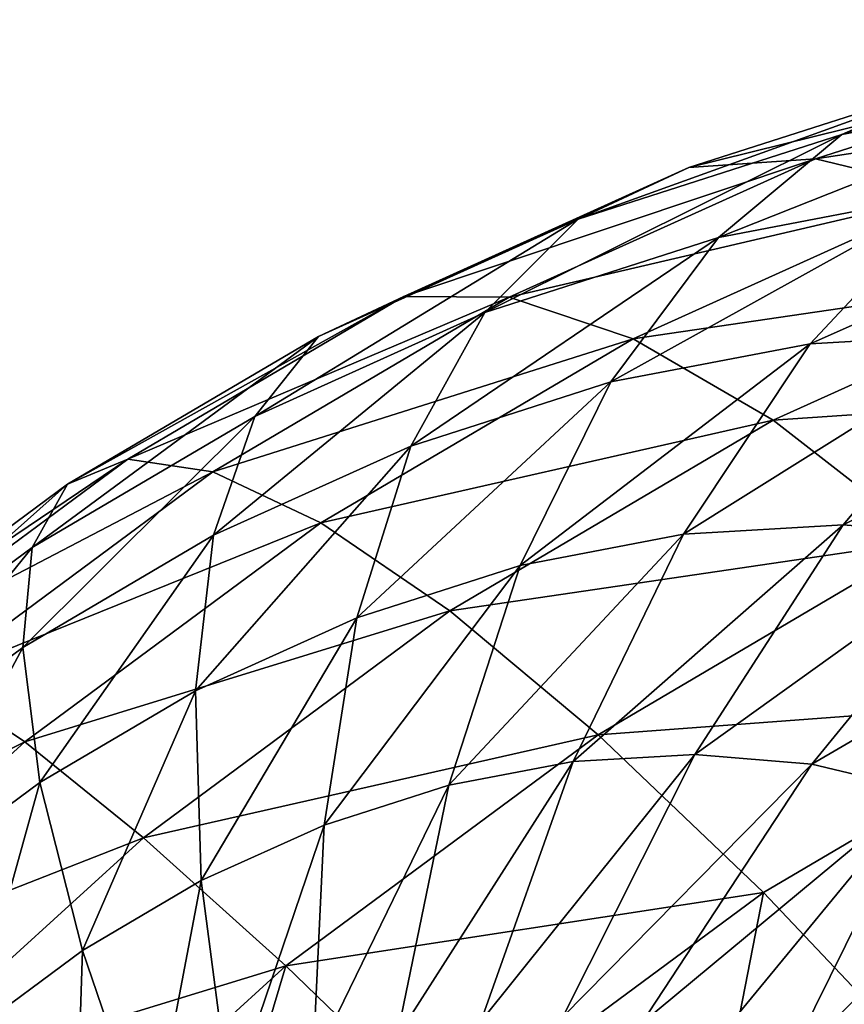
# Model space of a CAD drawing. Header units: millimetres. Extents: x 0 to 1220, y 0 to 506.
# Tile 125 of 256: x 207 to 215, y 480 to 490. Entities that reach past the tile are written whole.
import ezdxf

# ---------------------------------------------------------------- set-up
doc = ezdxf.new("R2010")
doc.units = ezdxf.units.MM
doc.header["$LTSCALE"] = 25.4
doc.layers.get('0').update_dxf_attribs({"true_color": 0xff5454})

# ---------------------------------------------------------------- blocks, each defined once
blk = doc.blocks.new('TWIG-VI-9138.STL')
at = {"color": 7, "true_color": 0xffffff}
mesh = blk.add_polyface(dxfattribs=at)
corners = [(-357.894, 504.127, 100.665), (-353.511, 505.31, 102.516), (-355.187, 504.644, 99.294), (-356.485, 504.742, 104.022)]
mesh.append_faces([[corners[k] for k in face] for face in [(0, 1, 2), (1, 0, 3)]], dxfattribs={"vtx0": -1, "color": 7})
mesh = blk.add_polyface(dxfattribs=at)
corners = [(-359.468, 503.786, 105.296), (-354.959, 504.904, 107.38), (-356.485, 504.742, 104.022), (-358.163, 503.877, 108.75)]
mesh.append_faces([[corners[k] for k in face] for face in [(0, 1, 2), (1, 0, 3)]], dxfattribs={"vtx0": -1, "color": 7})
mesh = blk.add_polyface(dxfattribs=at)
corners = [(-358.163, 503.877, 108.75), (-353.34, 504.608, 110.685), (-354.959, 504.904, 107.38), (-356.717, 503.526, 112.129)]
mesh.append_faces([[corners[k] for k in face] for face in [(0, 1, 2), (1, 0, 3)]], dxfattribs={"vtx0": -1, "color": 7})
mesh = blk.add_polyface(dxfattribs=at)
corners = [(-360.609, 503.256, 101.825), (-356.485, 504.742, 104.022), (-357.894, 504.127, 100.665), (-359.468, 503.786, 105.296)]
mesh.append_faces([[corners[k] for k in face] for face in [(0, 1, 2), (1, 0, 3)]], dxfattribs={"vtx0": -1, "color": 7})
mesh = blk.add_polyface(dxfattribs=at)
corners = [(-359.164, 503.066, 97.364), (-355.187, 504.644, 99.294), (-356.764, 503.525, 96.149), (-357.894, 504.127, 100.665)]
mesh.append_faces([[corners[k] for k in face] for face in [(0, 1, 2), (1, 0, 3)]], dxfattribs={"vtx0": -1, "color": 7})
mesh = blk.add_polyface(dxfattribs=at)
corners = [(-361.57, 502.295, 98.392), (-357.894, 504.127, 100.665), (-359.164, 503.066, 97.364), (-360.609, 503.256, 101.825)]
mesh.append_faces([[corners[k] for k in face] for face in [(0, 1, 2), (1, 0, 3)]], dxfattribs={"vtx0": -1, "color": 7})
mesh = blk.add_polyface(dxfattribs=at)
corners = [(-362.406, 502.459, 106.318), (-358.163, 503.877, 108.75), (-359.468, 503.786, 105.296), (-361.32, 502.451, 109.847)]
mesh.append_faces([[corners[k] for k in face] for face in [(0, 1, 2), (1, 0, 3)]], dxfattribs={"vtx0": -1, "color": 7})
mesh = blk.add_polyface(dxfattribs=at)
corners = [(-361.32, 502.451, 109.847), (-356.717, 503.526, 112.129), (-358.163, 503.877, 108.75), (-360.044, 502.023, 113.285)]
mesh.append_faces([[corners[k] for k in face] for face in [(0, 1, 2), (1, 0, 3)]], dxfattribs={"vtx0": -1, "color": 7})
mesh = blk.add_polyface(dxfattribs=at)
corners = [(-363.284, 502.048, 102.755), (-359.468, 503.786, 105.296), (-360.609, 503.256, 101.825), (-362.406, 502.459, 106.318)]
mesh.append_faces([[corners[k] for k in face] for face in [(0, 1, 2), (1, 0, 3)]], dxfattribs={"vtx0": -1, "color": 7})
mesh = blk.add_polyface(dxfattribs=at)
corners = [(-358.218, 501.971, 93.131), (-354.414, 503.661, 94.77), (-356.205, 502.088, 91.95), (-356.764, 503.525, 96.149)]
mesh.append_faces([[corners[k] for k in face] for face in [(0, 1, 2), (1, 0, 3)]], dxfattribs={"vtx0": -1, "color": 7})
mesh = blk.add_polyface(dxfattribs=at)
corners = [(-360.273, 501.579, 94.171), (-356.764, 503.525, 96.149), (-358.218, 501.971, 93.131), (-359.164, 503.066, 97.364)]
mesh.append_faces([[corners[k] for k in face] for face in [(0, 1, 2), (1, 0, 3)]], dxfattribs={"vtx0": -1, "color": 7})
mesh = blk.add_polyface(dxfattribs=at)
corners = [(-360.044, 502.023, 113.285), (-355.153, 502.739, 115.38), (-356.717, 503.526, 112.129), (-358.599, 501.183, 116.577)]
mesh.append_faces([[corners[k] for k in face] for face in [(0, 1, 2), (1, 0, 3)]], dxfattribs={"vtx0": -1, "color": 7})
mesh = blk.add_polyface(dxfattribs=at)
corners = [(-363.94, 501.224, 99.216), (-360.609, 503.256, 101.825), (-361.57, 502.295, 98.392), (-363.284, 502.048, 102.755)]
mesh.append_faces([[corners[k] for k in face] for face in [(0, 1, 2), (1, 0, 3)]], dxfattribs={"vtx0": -1, "color": 7})
mesh = blk.add_polyface(dxfattribs=at)
corners = [(-362.334, 500.918, 95.052), (-359.164, 503.066, 97.364), (-360.273, 501.579, 94.171), (-361.57, 502.295, 98.392)]
mesh.append_faces([[corners[k] for k in face] for face in [(0, 1, 2), (1, 0, 3)]], dxfattribs={"vtx0": -1, "color": 7})
mesh = blk.add_polyface(dxfattribs=at)
corners = [(-358.599, 501.183, 116.577), (-353.496, 501.53, 118.45), (-355.153, 502.739, 115.38), (-357.007, 499.944, 119.67)]
mesh.append_faces([[corners[k] for k in face] for face in [(0, 1, 2), (1, 0, 3)]], dxfattribs={"vtx0": -1, "color": 7})
mesh = blk.add_polyface(dxfattribs=at)
corners = [(-365.87, 500.524, 103.437), (-362.406, 502.459, 106.318), (-363.284, 502.048, 102.755), (-365.246, 500.784, 107.067)]
mesh.append_faces([[corners[k] for k in face] for face in [(0, 1, 2), (1, 0, 3)]], dxfattribs={"vtx0": -1, "color": 7})
mesh = blk.add_polyface(dxfattribs=at)
corners = [(-365.246, 500.784, 107.067), (-361.32, 502.451, 109.847), (-362.406, 502.459, 106.318), (-364.372, 500.651, 110.652)]
mesh.append_faces([[corners[k] for k in face] for face in [(0, 1, 2), (1, 0, 3)]], dxfattribs={"vtx0": -1, "color": 7})
mesh = blk.add_polyface(dxfattribs=at)
corners = [(-364.372, 500.651, 110.652), (-360.044, 502.023, 113.285), (-361.32, 502.451, 109.847), (-363.26, 500.127, 114.134)]
mesh.append_faces([[corners[k] for k in face] for face in [(0, 1, 2), (1, 0, 3)]], dxfattribs={"vtx0": -1, "color": 7})
mesh = blk.add_polyface(dxfattribs=at)
corners = [(-364.365, 500.001, 95.758), (-361.57, 502.295, 98.392), (-362.334, 500.918, 95.052), (-363.94, 501.224, 99.216)]
mesh.append_faces([[corners[k] for k in face] for face in [(0, 1, 2), (1, 0, 3)]], dxfattribs={"vtx0": -1, "color": 7})
mesh = blk.add_polyface(dxfattribs=at)
corners = [(-359.524, 500.009, 90.289), (-356.205, 502.088, 91.95), (-357.879, 500.105, 89.323), (-358.218, 501.971, 93.131)]
mesh.append_faces([[corners[k] for k in face] for face in [(0, 1, 2), (1, 0, 3)]], dxfattribs={"vtx0": -1, "color": 7})
mesh = blk.add_polyface(dxfattribs=at)
corners = [(-357.879, 500.105, 89.323), (-354.271, 501.928, 90.648), (-356.297, 499.974, 88.26), (-356.205, 502.088, 91.95)]
mesh.append_faces([[corners[k] for k in face] for face in [(0, 1, 2), (1, 0, 3)]], dxfattribs={"vtx0": -1, "color": 7})
mesh = blk.add_polyface(dxfattribs=at)
corners = [(-366.232, 499.873, 99.821), (-363.284, 502.048, 102.755), (-363.94, 501.224, 99.216), (-365.87, 500.524, 103.437)]
mesh.append_faces([[corners[k] for k in face] for face in [(0, 1, 2), (1, 0, 3)]], dxfattribs={"vtx0": -1, "color": 7})
mesh = blk.add_polyface(dxfattribs=at)
corners = [(-363.26, 500.127, 114.134), (-358.599, 501.183, 116.577), (-360.044, 502.023, 113.285), (-361.93, 499.219, 117.456)]
mesh.append_faces([[corners[k] for k in face] for face in [(0, 1, 2), (1, 0, 3)]], dxfattribs={"vtx0": -1, "color": 7})
mesh = blk.add_polyface(dxfattribs=at)
corners = [(-361.205, 499.688, 91.14), (-358.218, 501.971, 93.131), (-359.524, 500.009, 90.289), (-360.273, 501.579, 94.171)]
mesh.append_faces([[corners[k] for k in face] for face in [(0, 1, 2), (1, 0, 3)]], dxfattribs={"vtx0": -1, "color": 7})
mesh = blk.add_polyface(dxfattribs=at)
corners = [(-362.89, 499.148, 91.86), (-360.273, 501.579, 94.171), (-361.205, 499.688, 91.14), (-362.334, 500.918, 95.052)]
mesh.append_faces([[corners[k] for k in face] for face in [(0, 1, 2), (1, 0, 3)]], dxfattribs={"vtx0": -1, "color": 7})
mesh = blk.add_polyface(dxfattribs=at)
corners = [(-366.328, 498.844, 96.276), (-363.94, 501.224, 99.216), (-364.365, 500.001, 95.758), (-366.232, 499.873, 99.821)]
mesh.append_faces([[corners[k] for k in face] for face in [(0, 1, 2), (1, 0, 3)]], dxfattribs={"vtx0": -1, "color": 7})
mesh = blk.add_polyface(dxfattribs=at)
corners = [(-361.93, 499.219, 117.456), (-357.007, 499.944, 119.67), (-358.599, 501.183, 116.577), (-360.402, 497.943, 120.566)]
mesh.append_faces([[corners[k] for k in face] for face in [(0, 1, 2), (1, 0, 3)]], dxfattribs={"vtx0": -1, "color": 7})
mesh = blk.add_polyface(dxfattribs=at)
corners = [(-364.55, 498.398, 92.437), (-362.334, 500.918, 95.052), (-362.89, 499.148, 91.86), (-364.365, 500.001, 95.758)]
mesh.append_faces([[corners[k] for k in face] for face in [(0, 1, 2), (1, 0, 3)]], dxfattribs={"vtx0": -1, "color": 7})
mesh = blk.add_polyface(dxfattribs=at)
corners = [(-368.321, 498.71, 103.86), (-365.246, 500.784, 107.067), (-365.87, 500.524, 103.437), (-367.939, 498.792, 107.532)]
mesh.append_faces([[corners[k] for k in face] for face in [(0, 1, 2), (1, 0, 3)]], dxfattribs={"vtx0": -1, "color": 7})
mesh = blk.add_polyface(dxfattribs=at)
corners = [(-367.939, 498.792, 107.532), (-364.372, 500.651, 110.652), (-365.246, 500.784, 107.067), (-367.265, 498.511, 111.151)]
mesh.append_faces([[corners[k] for k in face] for face in [(0, 1, 2), (1, 0, 3)]], dxfattribs={"vtx0": -1, "color": 7})
mesh = blk.add_polyface(dxfattribs=at)
corners = [(-367.265, 498.511, 111.151), (-363.26, 500.127, 114.134), (-364.372, 500.651, 110.652), (-366.309, 497.871, 114.66)]
mesh.append_faces([[corners[k] for k in face] for face in [(0, 1, 2), (1, 0, 3)]], dxfattribs={"vtx0": -1, "color": 7})
mesh = blk.add_polyface(dxfattribs=at)
corners = [(-368.405, 498.266, 100.195), (-365.87, 500.524, 103.437), (-366.232, 499.873, 99.821), (-368.321, 498.71, 103.86)]
mesh.append_faces([[corners[k] for k in face] for face in [(0, 1, 2), (1, 0, 3)]], dxfattribs={"vtx0": -1, "color": 7})
mesh = blk.add_polyface(dxfattribs=at)
corners = [(-366.309, 497.871, 114.66), (-361.93, 499.219, 117.456), (-363.26, 500.127, 114.134), (-365.088, 496.883, 118.001)]
mesh.append_faces([[corners[k] for k in face] for face in [(0, 1, 2), (1, 0, 3)]], dxfattribs={"vtx0": -1, "color": 7})
mesh = blk.add_polyface(dxfattribs=at)
corners = [(-360.662, 497.669, 87.669), (-357.879, 500.105, 89.323), (-359.408, 497.742, 86.933), (-359.524, 500.009, 90.289)]
mesh.append_faces([[corners[k] for k in face] for face in [(0, 1, 2), (1, 0, 3)]], dxfattribs={"vtx0": -1, "color": 7})
mesh = blk.add_polyface(dxfattribs=at)
corners = [(-359.408, 497.742, 86.933), (-356.297, 499.974, 88.26), (-358.202, 497.642, 86.122), (-357.879, 500.105, 89.323)]
mesh.append_faces([[corners[k] for k in face] for face in [(0, 1, 2), (1, 0, 3)]], dxfattribs={"vtx0": -1, "color": 7})
mesh = blk.add_polyface(dxfattribs=at)
corners = [(-366.154, 497.452, 92.86), (-364.365, 500.001, 95.758), (-364.55, 498.398, 92.437), (-366.328, 498.844, 96.276)]
mesh.append_faces([[corners[k] for k in face] for face in [(0, 1, 2), (1, 0, 3)]], dxfattribs={"vtx0": -1, "color": 7})
mesh = blk.add_polyface(dxfattribs=at)
corners = [(-361.943, 497.425, 88.318), (-359.524, 500.009, 90.289), (-360.662, 497.669, 87.669), (-361.205, 499.688, 91.14)]
mesh.append_faces([[corners[k] for k in face] for face in [(0, 1, 2), (1, 0, 3)]], dxfattribs={"vtx0": -1, "color": 7})
mesh = blk.add_polyface(dxfattribs=at)
corners = [(-360.402, 497.943, 120.566), (-355.296, 498.326, 122.514), (-357.007, 499.944, 119.67), (-358.701, 496.318, 123.413)]
mesh.append_faces([[corners[k] for k in face] for face in [(0, 1, 2), (1, 0, 3)]], dxfattribs={"vtx0": -1, "color": 7})
mesh = blk.add_polyface(dxfattribs=at)
corners = [(-358.202, 497.642, 86.122), (-354.808, 499.618, 87.117), (-357.067, 497.371, 85.251), (-356.297, 499.974, 88.26)]
mesh.append_faces([[corners[k] for k in face] for face in [(0, 1, 2), (1, 0, 3)]], dxfattribs={"vtx0": -1, "color": 7})
mesh = blk.add_polyface(dxfattribs=at)
corners = [(-368.188, 497.467, 96.597), (-366.232, 499.873, 99.821), (-366.328, 498.844, 96.276), (-368.405, 498.266, 100.195)]
mesh.append_faces([[corners[k] for k in face] for face in [(0, 1, 2), (1, 0, 3)]], dxfattribs={"vtx0": -1, "color": 7})
mesh = blk.add_polyface(dxfattribs=at)
corners = [(-363.227, 497.013, 88.867), (-361.205, 499.688, 91.14), (-361.943, 497.425, 88.318), (-362.89, 499.148, 91.86)]
mesh.append_faces([[corners[k] for k in face] for face in [(0, 1, 2), (1, 0, 3)]], dxfattribs={"vtx0": -1, "color": 7})
mesh = blk.add_polyface(dxfattribs=at)
corners = [(-365.088, 496.883, 118.001), (-360.402, 497.943, 120.566), (-361.93, 499.219, 117.456), (-363.62, 495.562, 121.121)]
mesh.append_faces([[corners[k] for k in face] for face in [(0, 1, 2), (1, 0, 3)]], dxfattribs={"vtx0": -1, "color": 7})
mesh = blk.add_polyface(dxfattribs=at)
corners = [(-364.492, 496.442, 89.306), (-362.89, 499.148, 91.86), (-363.227, 497.013, 88.867), (-364.55, 498.398, 92.437)]
mesh.append_faces([[corners[k] for k in face] for face in [(0, 1, 2), (1, 0, 3)]], dxfattribs={"vtx0": -1, "color": 7})
mesh = blk.add_polyface(dxfattribs=at)
corners = [(-367.676, 496.327, 93.123), (-366.328, 498.844, 96.276), (-366.154, 497.452, 92.86), (-368.188, 497.467, 96.597)]
mesh.append_faces([[corners[k] for k in face] for face in [(0, 1, 2), (1, 0, 3)]], dxfattribs={"vtx0": -1, "color": 7})
mesh = blk.add_polyface(dxfattribs=at)
corners = [(-369.948, 496.067, 111.334), (-366.309, 497.871, 114.66), (-367.265, 498.511, 111.151), (-369.136, 495.296, 114.853)]
mesh.append_faces([[corners[k] for k in face] for face in [(0, 1, 2), (1, 0, 3)]], dxfattribs={"vtx0": -1, "color": 7})
mesh = blk.add_polyface(dxfattribs=at)
corners = [(-365.716, 495.72, 89.629), (-364.55, 498.398, 92.437), (-364.492, 496.442, 89.306), (-366.154, 497.452, 92.86)]
mesh.append_faces([[corners[k] for k in face] for face in [(0, 1, 2), (1, 0, 3)]], dxfattribs={"vtx0": -1, "color": 7})
mesh = blk.add_polyface(dxfattribs=at)
corners = [(-356.446, 493.935, 126.496), (-355.296, 498.326, 122.514), (-358.701, 496.318, 123.413), (-353.092, 495.912, 125.612)]
mesh.append_faces([[corners[k] for k in face] for face in [(0, 1, 2), (1, 0, 3)]], dxfattribs={"vtx0": -1, "color": 7})
mesh = blk.add_polyface(dxfattribs=at)
corners = [(-363.62, 495.562, 121.121), (-358.701, 496.318, 123.413), (-360.402, 497.943, 120.566), (-361.93, 493.93, 123.969)]
mesh.append_faces([[corners[k] for k in face] for face in [(0, 1, 2), (1, 0, 3)]], dxfattribs={"vtx0": -1, "color": 7})
mesh = blk.add_polyface(dxfattribs=at)
corners = [(-369.136, 495.296, 114.853), (-365.088, 496.883, 118.001), (-366.309, 497.871, 114.66), (-368.016, 494.216, 118.201)]
mesh.append_faces([[corners[k] for k in face] for face in [(0, 1, 2), (1, 0, 3)]], dxfattribs={"vtx0": -1, "color": 7})
mesh = blk.add_polyface(dxfattribs=at)
corners = [(-361.613, 494.99, 85.314), (-359.408, 497.742, 86.933), (-360.768, 495.039, 84.818), (-360.662, 497.669, 87.669)]
mesh.append_faces([[corners[k] for k in face] for face in [(0, 1, 2), (1, 0, 3)]], dxfattribs={"vtx0": -1, "color": 7})
mesh = blk.add_polyface(dxfattribs=at)
corners = [(-360.768, 495.039, 84.818), (-358.202, 497.642, 86.122), (-359.956, 494.971, 84.271), (-359.408, 497.742, 86.933)]
mesh.append_faces([[corners[k] for k in face] for face in [(0, 1, 2), (1, 0, 3)]], dxfattribs={"vtx0": -1, "color": 7})
mesh = blk.add_polyface(dxfattribs=at)
corners = [(-362.476, 494.825, 85.75), (-360.662, 497.669, 87.669), (-361.613, 494.99, 85.314), (-361.943, 497.425, 88.318)]
mesh.append_faces([[corners[k] for k in face] for face in [(0, 1, 2), (1, 0, 3)]], dxfattribs={"vtx0": -1, "color": 7})
mesh = blk.add_polyface(dxfattribs=at)
corners = [(-359.956, 494.971, 84.271), (-357.067, 497.371, 85.251), (-359.191, 494.789, 83.684), (-358.202, 497.642, 86.122)]
mesh.append_faces([[corners[k] for k in face] for face in [(0, 1, 2), (1, 0, 3)]], dxfattribs={"vtx0": -1, "color": 7})
mesh = blk.add_polyface(dxfattribs=at)
corners = [(-366.875, 494.862, 89.829), (-366.154, 497.452, 92.86), (-365.716, 495.72, 89.629), (-367.676, 496.327, 93.123)]
mesh.append_faces([[corners[k] for k in face] for face in [(0, 1, 2), (1, 0, 3)]], dxfattribs={"vtx0": -1, "color": 7})
mesh = blk.add_polyface(dxfattribs=at)
corners = [(-363.342, 494.548, 86.12), (-361.943, 497.425, 88.318), (-362.476, 494.825, 85.75), (-363.227, 497.013, 88.867)]
mesh.append_faces([[corners[k] for k in face] for face in [(0, 1, 2), (1, 0, 3)]], dxfattribs={"vtx0": -1, "color": 7})
mesh = blk.add_polyface(dxfattribs=at)
corners = [(-357.067, 497.371, 85.251), (-358.487, 494.494, 83.067), (-359.191, 494.789, 83.684), (-356.023, 496.934, 84.335)]
mesh.append_faces([[corners[k] for k in face] for face in [(0, 1, 2), (1, 0, 3)]], dxfattribs={"vtx0": -1, "color": 7})
mesh = blk.add_polyface(dxfattribs=at)
corners = [(-364.194, 494.162, 86.417), (-363.227, 497.013, 88.867), (-363.342, 494.548, 86.12), (-364.492, 496.442, 89.306)]
mesh.append_faces([[corners[k] for k in face] for face in [(0, 1, 2), (1, 0, 3)]], dxfattribs={"vtx0": -1, "color": 7})
mesh = blk.add_polyface(dxfattribs=at)
corners = [(-356.023, 496.934, 84.335), (-357.857, 494.093, 82.431), (-358.487, 494.494, 83.067), (-355.088, 496.338, 83.391)]
mesh.append_faces([[corners[k] for k in face] for face in [(0, 1, 2), (1, 0, 3)]], dxfattribs={"vtx0": -1, "color": 7})
mesh = blk.add_polyface(dxfattribs=at)
corners = [(-368.016, 494.216, 118.201), (-363.62, 495.562, 121.121), (-365.088, 496.883, 118.001), (-366.604, 492.844, 121.325)]
mesh.append_faces([[corners[k] for k in face] for face in [(0, 1, 2), (1, 0, 3)]], dxfattribs={"vtx0": -1, "color": 7})
mesh = blk.add_polyface(dxfattribs=at)
corners = [(-365.018, 493.677, 86.634), (-364.492, 496.442, 89.306), (-364.194, 494.162, 86.417), (-365.716, 495.72, 89.629)]
mesh.append_faces([[corners[k] for k in face] for face in [(0, 1, 2), (1, 0, 3)]], dxfattribs={"vtx0": -1, "color": 7})
mesh = blk.add_polyface(dxfattribs=at)
corners = [(-359.624, 491.584, 127.045), (-358.701, 496.318, 123.413), (-361.93, 493.93, 123.969), (-356.446, 493.935, 126.496)]
mesh.append_faces([[corners[k] for k in face] for face in [(0, 1, 2), (1, 0, 3)]], dxfattribs={"vtx0": -1, "color": 7})
mesh = blk.add_polyface(dxfattribs=at)
corners = [(-365.799, 493.099, 86.769), (-365.716, 495.72, 89.629), (-365.018, 493.677, 86.634), (-366.875, 494.862, 89.829)]
mesh.append_faces([[corners[k] for k in face] for face in [(0, 1, 2), (1, 0, 3)]], dxfattribs={"vtx0": -1, "color": 7})
mesh = blk.add_polyface(dxfattribs=at)
corners = [(-364.923, 491.203, 124.174), (-363.62, 495.562, 121.121), (-366.604, 492.844, 121.325), (-361.93, 493.93, 123.969)]
mesh.append_faces([[corners[k] for k in face] for face in [(0, 1, 2), (1, 0, 3)]], dxfattribs={"vtx0": -1, "color": 7})

msp = doc.modelspace()

# ---------------------------------------------------------------- block references
at = {"color": 250, "true_color": 0x262626}
msp.add_blockref('TWIG-VI-9138.STL', (573.181, -15.244, -16.545), dxfattribs=at)

doc.saveas('drawing.dxf')
